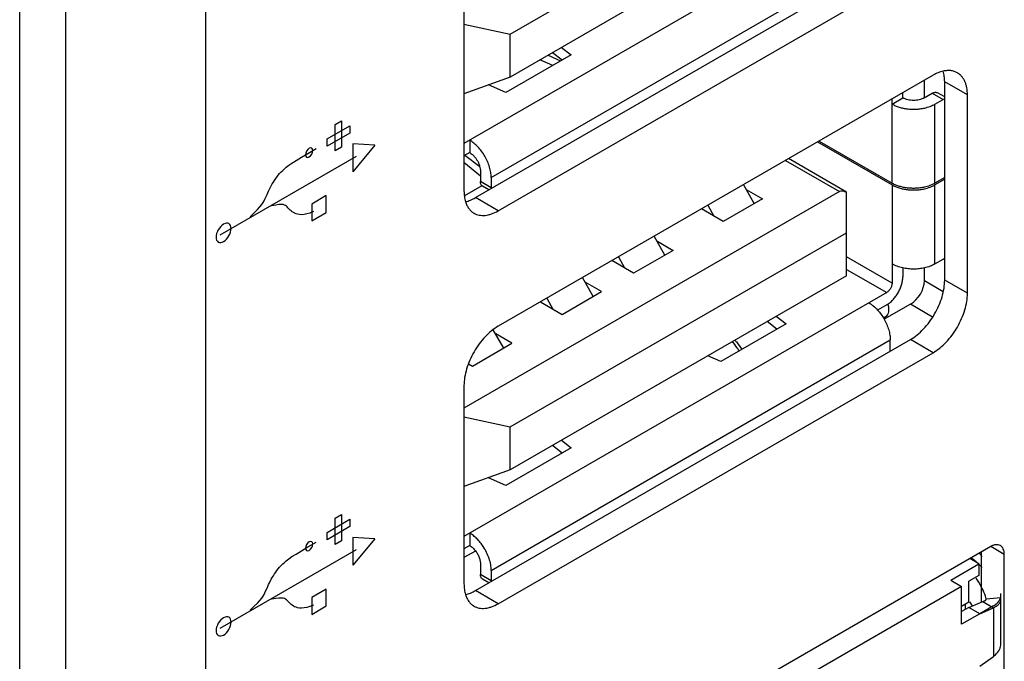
# Model space of a CAD drawing. Header units: inches. Extents: x 0 to 34, y 0 to 22.
# Tile 8 of 63: x 4.569 to 5.335, y 12.768 to 13.267. Entities that reach past the tile are written whole.
import ezdxf

# ---------------------------------------------------------------- set-up
doc = ezdxf.new("R2010")
doc.units = ezdxf.units.IN
doc.header["$LTSCALE"] = 1.87
doc.header["$MEASUREMENT"] = 0
doc.layers.get('0').update_dxf_attribs({"linetype": 'CONTINUOUS'})
doc.layers.add('02___PRT_ALL_AXES', color=7, linetype='CONTINUOUS')

msp = doc.modelspace()

# ---------------------------------------------------------------- linework, layer by layer
at = {"color": 7, "linetype": 'CONTINUOUS'}
for p, q in [((4.71395, 14.292), (4.71395, 10.78118)), ((4.5695, 10.72168), (4.5695, 14.23251)), ((4.60528, 10.72143), (4.60528, 14.23225)), ((4.951, 13.25564), (5.21269, 13.40673)), ((5.21269, 13.3733), (4.951, 13.22221)), ((5.24387, 13.36029), (4.91508, 13.17045)), ((4.93625, 13.14409), (5.24665, 13.32332)), ((4.91508, 13.26341), (4.951, 13.25564)), ((4.951, 13.22221), (4.951, 13.25564)), ((4.991, 13.2453), (4.99852, 13.23952)), ((4.99852, 13.23952), (4.94774, 13.2102)), ((4.98419, 13.23125), (4.97419, 13.2356)), ((4.98066, 13.23933), (4.99017, 13.2347)), ((4.99135, 13.23538), (4.98383, 13.24116)), ((4.951, 13.22221), (4.91508, 13.20925)), ((5.27319, 13.20599), (5.27319, 13.21971)), ((4.94774, 13.2102), (4.93412, 13.21612)), ((5.24804, 13.20117), (5.25639, 13.20599)), ((5.24804, 13.13961), (5.24804, 13.20519)), ((5.25639, 13.20599), (5.25639, 13.21002)), ((5.2731, 13.20599), (5.27936, 13.20961)), ((5.27936, 13.20961), (5.28771, 13.20479)), ((5.28145, 13.20117), (5.28771, 13.20479)), ((5.28898, 13.20672), (5.2833, 13.21)), ((5.289, 13.20535), (5.28771, 13.20479)), ((5.28145, 13.13961), (5.28145, 13.20117)), ((4.91954, 13.17303), (4.91954, 13.16338)), ((5.19014, 13.17176), (5.24804, 13.13833)), ((5.19125, 13.1724), (5.24804, 13.13961)), ((4.91954, 13.16338), (4.91508, 13.16081)), ((4.92741, 13.15235), (4.91583, 13.16124)), ((5.21269, 13.13263), (5.16753, 13.15871)), ((4.91508, 13.15606), (4.9279, 13.14532)), ((5.16522, 13.15737), (5.20712, 13.13318)), ((4.9279, 13.14892), (4.9279, 13.14088)), ((4.93625, 13.14409), (4.93625, 13.13606)), ((5.28898, 13.14396), (5.28145, 13.13961)), ((5.28898, 13.14268), (5.28145, 13.13833)), ((4.92904, 13.13765), (4.91547, 13.12981)), ((4.93625, 13.13606), (4.9279, 13.14088)), ((4.93452, 13.13439), (4.92953, 13.13728)), ((4.93625, 13.13606), (4.93628, 13.1354)), ((5.14085, 13.12385), (5.13257, 13.13852)), ((5.13465, 13.13484), (5.14727, 13.12756)), ((5.24804, 13.13833), (5.24804, 13.06182)), ((5.28145, 13.07677), (5.28145, 13.13833)), ((5.20712, 13.13318), (4.91508, 12.96456)), ((5.14727, 13.12756), (5.11664, 13.10988)), ((5.21269, 13.06761), (5.21269, 13.13263)), ((5.11664, 13.10988), (5.0998, 13.1196)), ((5.10474, 13.12245), (5.1095, 13.114)), ((4.951, 12.94994), (5.21269, 13.10104)), ((5.07125, 13.08367), (5.06298, 13.09834)), ((5.06505, 13.09466), (5.07767, 13.08737)), ((5.03514, 13.08227), (5.0399, 13.07382)), ((5.07767, 13.08737), (5.04705, 13.06969)), ((5.24804, 13.06182), (5.21269, 13.08224)), ((5.28771, 13.08039), (5.289, 13.0813)), ((5.04705, 13.06969), (5.0302, 13.07942)), ((5.25639, 13.07378), (5.25639, 13.06665)), ((5.27319, 13.06377), (5.27319, 13.0738)), ((5.28145, 13.07677), (5.28771, 13.08039)), ((5.21269, 13.06761), (4.951, 12.91651)), ((5.01557, 13.05152), (5.0073, 13.06619)), ((5.21269, 13.07259), (5.24387, 13.05459)), ((5.02199, 13.05523), (5.00938, 13.06251)), ((5.28786, 13.05515), (5.27319, 13.06377)), ((5.24387, 13.05459), (4.91508, 12.86475)), ((4.99137, 13.03754), (5.02199, 13.05523)), ((4.97453, 13.04727), (4.99137, 13.03754)), ((4.97946, 13.05012), (4.98423, 13.04167)), ((5.24387, 13.04495), (5.23672, 13.04082)), ((5.26249, 13.04545), (5.24191, 13.03377)), ((5.24474, 13.04547), (5.24521, 13.04325)), ((5.27959, 13.03541), (5.26249, 13.04545)), ((5.15803, 13.03605), (5.16556, 13.03027)), ((5.24266, 13.03538), (5.24138, 13.03464)), ((5.16556, 13.03027), (5.11478, 13.00095)), ((5.15839, 13.02613), (5.15086, 13.03191)), ((4.94598, 13.01134), (4.93791, 13.02563)), ((4.95239, 13.01504), (4.93978, 13.02232)), ((4.92177, 12.99736), (4.95239, 13.01504)), ((4.93625, 12.8384), (5.24665, 13.01762)), ((5.24665, 13.00959), (5.24665, 13.01762)), ((5.11478, 13.00095), (5.10477, 13.0053)), ((5.24662, 13.0089), (5.24665, 13.00959)), ((4.91861, 12.99918), (4.92177, 12.99736)), ((4.91508, 12.95772), (4.951, 12.94994)), ((4.951, 12.91651), (4.951, 12.94994)), ((4.991, 12.93961), (4.99852, 12.93383)), ((4.99852, 12.93383), (4.94774, 12.90451)), ((4.99135, 12.92969), (4.98383, 12.93547)), ((4.951, 12.91651), (4.91508, 12.90355)), ((4.94774, 12.90451), (4.93412, 12.91042)), ((4.91954, 12.86733), (4.91954, 12.85769)), ((4.91954, 12.85769), (4.91508, 12.85511)), ((4.92408, 12.85344), (4.91508, 12.84833)), ((5.31556, 12.84342), (5.30849, 12.8475)), ((4.9279, 12.84322), (4.9279, 12.83519)), ((4.93625, 12.8384), (4.93625, 12.83036)), ((5.29364, 12.83076), (5.31556, 12.84342)), ((5.31556, 12.84342), (5.31556, 12.83444)), ((4.93625, 12.83036), (4.9279, 12.83519)), ((4.93452, 12.8287), (4.92953, 12.83158)), ((4.93625, 12.83036), (4.93628, 12.82971)), ((5.29364, 12.83076), (5.30213, 12.82586)), ((5.31556, 12.83444), (5.30779, 12.82995)), ((5.30779, 12.81362), (5.30779, 12.82995)), ((5.31824, 12.82439), (5.31551, 12.82928)), ((5.30213, 12.82586), (4.9705, 12.63438)), ((5.30213, 12.79647), (5.30213, 12.82586)), ((5.30779, 12.81362), (5.30213, 12.81035)), ((5.30779, 12.80954), (5.31857, 12.81407)), ((5.31857, 12.81407), (5.32688, 12.80927)), ((5.3212, 12.81627), (5.33255, 12.81716)), ((5.33274, 12.81588), (5.33255, 12.81716)), ((5.33274, 12.78115), (5.33274, 12.81588)), ((5.30779, 12.80954), (5.30213, 12.80627)), ((5.30528, 12.80809), (5.30528, 12.81217)), ((5.31627, 12.80464), (5.30779, 12.80954)), ((5.31627, 12.80464), (5.32688, 12.80927)), ((5.32688, 12.80927), (5.32688, 12.77143)), ((5.31627, 12.80464), (5.30213, 12.79647)), ((5.31627, 12.76381), (5.32688, 12.77143))]:
    msp.add_line(p, q, dxfattribs=at)
at = {"color": 40, "linetype": 'CONTINUOUS'}
for p, q in [((4.80858, 13.17415), (4.82627, 13.18436)), ((4.81494, 13.18517), (4.81992, 13.18805)), ((4.81494, 13.16473), (4.81494, 13.18517)), ((4.81992, 13.18805), (4.81992, 13.1676)), ((4.82627, 13.18436), (4.82627, 13.17863)), ((4.82627, 13.17863), (4.80858, 13.16841)), ((4.80858, 13.16841), (4.80858, 13.17415)), ((4.79367, 13.16284), (4.80007, 13.16653)), ((4.81992, 13.1676), (4.81494, 13.16473)), ((4.84568, 13.16912), (4.8287, 13.1702)), ((4.8287, 13.1702), (4.8287, 13.14851)), ((4.84568, 13.16912), (4.8287, 13.14851)), ((4.72541, 13.09948), (4.83152, 13.16075)), ((4.78446, 13.15725), (4.78859, 13.15977)), ((4.78859, 13.15977), (4.79367, 13.16284)), ((4.77406, 13.14954), (4.77536, 13.15076)), ((4.77536, 13.15076), (4.77687, 13.1521)), ((4.77687, 13.1521), (4.77881, 13.15353)), ((4.77881, 13.15353), (4.78128, 13.15522)), ((4.78128, 13.15522), (4.78446, 13.15725)), ((4.76767, 13.14176), (4.76863, 13.14315)), ((4.76863, 13.14315), (4.76959, 13.14441)), ((4.76959, 13.14441), (4.7706, 13.1458)), ((4.7706, 13.1458), (4.77168, 13.14706)), ((4.77168, 13.14706), (4.77287, 13.14835)), ((4.77287, 13.14835), (4.77406, 13.14954)), ((4.76314, 13.13352), (4.76376, 13.13485)), ((4.76376, 13.13485), (4.76523, 13.13767)), ((4.76523, 13.13767), (4.76596, 13.139)), ((4.76596, 13.139), (4.76681, 13.14039)), ((4.76681, 13.14039), (4.76767, 13.14176)), ((4.75963, 13.12586), (4.76025, 13.12708)), ((4.76025, 13.12708), (4.76076, 13.12829)), ((4.76076, 13.12829), (4.7619, 13.13078)), ((4.7619, 13.13078), (4.76251, 13.13211)), ((4.76251, 13.13211), (4.76314, 13.13352)), ((4.80797, 13.12992), (4.79665, 13.12338)), ((4.80797, 13.11687), (4.80797, 13.12992)), ((4.75436, 13.1191), (4.7563, 13.12121)), ((4.7563, 13.12121), (4.75775, 13.12303)), ((4.75775, 13.12303), (4.75883, 13.12449)), ((4.75883, 13.12449), (4.75963, 13.12586)), ((4.76861, 13.12265), (4.7655, 13.12203)), ((4.7711, 13.12299), (4.76861, 13.12265)), ((4.77302, 13.12305), (4.7711, 13.12299)), ((4.77444, 13.12296), (4.77302, 13.12305)), ((4.77551, 13.12265), (4.77444, 13.12296)), ((4.77636, 13.12223), (4.77551, 13.12265)), ((4.77699, 13.12175), (4.77636, 13.12223)), ((4.77749, 13.12113), (4.77699, 13.12175)), ((4.77806, 13.12054), (4.77749, 13.12113)), ((4.77862, 13.11995), (4.77806, 13.12054)), ((4.77924, 13.11927), (4.77862, 13.11995)), ((4.79665, 13.12338), (4.79665, 13.11034)), ((4.74878, 13.11353), (4.75194, 13.11659)), ((4.75194, 13.11659), (4.75436, 13.1191)), ((4.77992, 13.11869), (4.77924, 13.11927)), ((4.78065, 13.11804), (4.77992, 13.11869)), ((4.78145, 13.1174), (4.78065, 13.11804)), ((4.78236, 13.11682), (4.78145, 13.1174)), ((4.78337, 13.1163), (4.78236, 13.11682)), ((4.78445, 13.11581), (4.78337, 13.1163)), ((4.7857, 13.11542), (4.78445, 13.11581)), ((4.78711, 13.11519), (4.7857, 13.11542)), ((4.78875, 13.11508), (4.78711, 13.11519)), ((4.79066, 13.11528), (4.78875, 13.11508)), ((4.79282, 13.11568), (4.79066, 13.11528)), ((4.79525, 13.11637), (4.79282, 13.11568)), ((4.79809, 13.11748), (4.79525, 13.11637)), ((4.79665, 13.11034), (4.80797, 13.11687)), ((4.80858, 12.86797), (4.82627, 12.87819)), ((4.81494, 12.879), (4.81992, 12.88187)), ((4.81494, 12.85855), (4.81494, 12.879)), ((4.81992, 12.88187), (4.81992, 12.86143)), ((4.82627, 12.87819), (4.82627, 12.87245)), ((4.82627, 12.87245), (4.80858, 12.86223)), ((4.80858, 12.86223), (4.80858, 12.86797)), ((4.79367, 12.85666), (4.80007, 12.86036)), ((4.81992, 12.86143), (4.81494, 12.85855)), ((4.84568, 12.86295), (4.8287, 12.86402)), ((4.8287, 12.86402), (4.8287, 12.84234)), ((4.84568, 12.86295), (4.8287, 12.84234)), ((4.72541, 12.79331), (4.83152, 12.85457)), ((4.78446, 12.85108), (4.78859, 12.8536)), ((4.78859, 12.8536), (4.79367, 12.85666)), ((5.31811, 12.84912), (5.31591, 12.85178)), ((4.77406, 12.84337), (4.77536, 12.84458)), ((4.77536, 12.84458), (4.77687, 12.84592)), ((4.77687, 12.84592), (4.77881, 12.84735)), ((4.77881, 12.84735), (4.78128, 12.84904)), ((4.78128, 12.84904), (4.78446, 12.85108)), ((4.76767, 12.83558), (4.76863, 12.83697)), ((4.76863, 12.83697), (4.76959, 12.83824)), ((4.76959, 12.83824), (4.7706, 12.83962)), ((4.7706, 12.83962), (4.77168, 12.84089)), ((4.77168, 12.84089), (4.77287, 12.84217)), ((4.77287, 12.84217), (4.77406, 12.84337)), ((4.76314, 12.82734), (4.76376, 12.82867)), ((4.76376, 12.82867), (4.76523, 12.83149)), ((4.76523, 12.83149), (4.76596, 12.83282)), ((4.76596, 12.83282), (4.76681, 12.83422)), ((4.76681, 12.83422), (4.76767, 12.83558)), ((4.75963, 12.81969), (4.76025, 12.82091)), ((4.76025, 12.82091), (4.76076, 12.82211)), ((4.76076, 12.82211), (4.7619, 12.82461)), ((4.7619, 12.82461), (4.76251, 12.82593)), ((4.76251, 12.82593), (4.76314, 12.82734)), ((4.80797, 12.82374), (4.79665, 12.81721)), ((4.80797, 12.8107), (4.80797, 12.82374)), ((4.75436, 12.81292), (4.7563, 12.81504)), ((4.7563, 12.81504), (4.75775, 12.81685)), ((4.75775, 12.81685), (4.75883, 12.81831)), ((4.75883, 12.81831), (4.75963, 12.81969)), ((4.76861, 12.81648), (4.7655, 12.81586)), ((4.7711, 12.81681), (4.76861, 12.81648)), ((4.77302, 12.81688), (4.7711, 12.81681)), ((4.77444, 12.81679), (4.77302, 12.81688)), ((4.77551, 12.81648), (4.77444, 12.81679)), ((4.77636, 12.81606), (4.77551, 12.81648)), ((4.77699, 12.81558), (4.77636, 12.81606)), ((4.77749, 12.81496), (4.77699, 12.81558)), ((4.77806, 12.81436), (4.77749, 12.81496)), ((4.77862, 12.81377), (4.77806, 12.81436)), ((4.77924, 12.81309), (4.77862, 12.81377)), ((4.77992, 12.81251), (4.77924, 12.81309)), ((4.79665, 12.81721), (4.79665, 12.80416)), ((4.74878, 12.80735), (4.75194, 12.81042)), ((4.75194, 12.81042), (4.75436, 12.81292)), ((4.78065, 12.81187), (4.77992, 12.81251)), ((4.78145, 12.81122), (4.78065, 12.81187)), ((4.78236, 12.81064), (4.78145, 12.81122)), ((4.78337, 12.81012), (4.78236, 12.81064)), ((4.78445, 12.80963), (4.78337, 12.81012)), ((4.7857, 12.80924), (4.78445, 12.80963)), ((4.78711, 12.80902), (4.7857, 12.80924)), ((4.78875, 12.8089), (4.78711, 12.80902)), ((4.79066, 12.8091), (4.78875, 12.8089)), ((4.79282, 12.8095), (4.79066, 12.8091)), ((4.79525, 12.8102), (4.79282, 12.8095)), ((4.79809, 12.8113), (4.79525, 12.8102)), ((4.79665, 12.80416), (4.80797, 12.8107)), ((5.32688, 12.81076), (5.31627, 12.80464)), ((5.32688, 12.81076), (5.32829, 12.81166))]:
    msp.add_line(p, q, dxfattribs=at)
at = {"color": 7, "linetype": 'CONTINUOUS'}
for centre, radius, start, end in [((5.25933, 13.15917), 0.02258, 240.0052, 241.24861), ((5.27024, 13.15903), 0.02242, 298.74686, 299.99931), ((5.05933, 12.96443), 0.08289, 34.58856, 39.0995), ((5.05774, 12.96329), 0.08485, 32.80925, 34.61088), ((5.25495, 12.77769), 0.0892, 48.05522, 52.11794), ((5.26228, 12.78572), 0.07833, 44.49805, 46.95132), ((5.27075, 12.80084), 0.05302, 32.43051, 36.44963), ((5.22151, 12.75899), 0.10291, 30.20789, 32.20691)]:
    msp.add_arc(centre, radius, start, end, dxfattribs=at)
for centre, major_axis, ratio, start_param, end_param in [((5.22197, 13.11818), (0.01526, -0.01468), 0.292717, 2.470297, 3.057189), ((5.26249, 13.0577), (0.0076, 0.01293), 0.582525, -2.35159, -0.781098)]:
    msp.add_ellipse(centre, major_axis=major_axis, ratio=ratio, start_param=start_param, end_param=end_param, dxfattribs=at)
for points, knots in [([(5.2731, 13.20599), (5.27253, 13.20566), (5.27128, 13.20508), (5.26924, 13.20446), (5.26703, 13.20408), (5.26475, 13.20395), (5.26246, 13.20408), (5.26025, 13.20446), (5.25822, 13.20508), (5.25697, 13.20566), (5.25639, 13.20599)], [0, 0, 0, 0, 0.114075, 0.237359, 0.366988, 0.5, 0.633013, 0.762641, 0.885925, 1, 1, 1, 1]), ([(5.27936, 13.20961), (5.27971, 13.20981), (5.28039, 13.21013), (5.28145, 13.21039), (5.28229, 13.21037), (5.28289, 13.2102), (5.28317, 13.21007), (5.2833, 13.21)], [0, 0, 0, 0, 0.289327, 0.548709, 0.781668, 0.891837, 1, 1, 1, 1]), ([(5.24804, 13.20117), (5.24887, 13.20069), (5.25065, 13.19981), (5.25352, 13.19876), (5.25661, 13.19796), (5.25988, 13.19742), (5.26324, 13.19716), (5.26663, 13.19717), (5.26998, 13.19747), (5.27218, 13.19785), (5.27326, 13.19809)], [0, 0, 0, 0, 0.110916, 0.228918, 0.352569, 0.480443, 0.610933, 0.742233, 0.87252, 1, 1, 1, 1]), ([(5.27326, 13.19809), (5.27474, 13.19842), (5.2769, 13.19905), (5.2796, 13.20018), (5.28085, 13.20083), (5.28145, 13.20117)], [0, 0, 0, 0, 0.519692, 0.765603, 1, 1, 1, 1]), ([(4.93625, 13.14409), (4.93625, 13.14474), (4.93619, 13.14606), (4.93586, 13.14879), (4.93504, 13.15231), (4.9335, 13.15651), (4.93143, 13.1606), (4.92892, 13.16444), (4.92605, 13.16787), (4.92342, 13.17034), (4.92122, 13.17199), (4.9201, 13.1727), (4.91954, 13.17303)], [0, 0, 0, 0, 0.05579, 0.114186, 0.237387, 0.366989, 0.499994, 0.632999, 0.762604, 0.885809, 0.944207, 1, 1, 1, 1]), ([(4.91954, 13.16338), (4.92011, 13.16305), (4.92124, 13.16226), (4.9228, 13.16081), (4.92423, 13.15909), (4.92549, 13.15717), (4.92652, 13.15512), (4.92729, 13.15302), (4.92777, 13.15095), (4.9279, 13.14958), (4.9279, 13.14892)], [0, 0, 0, 0, 0.114076, 0.237362, 0.366992, 0.500006, 0.633019, 0.762647, 0.885929, 1, 1, 1, 1]), ([(4.92953, 13.13728), (4.9294, 13.13735), (4.92915, 13.13752), (4.9287, 13.13796), (4.92826, 13.13868), (4.92796, 13.13972), (4.9279, 13.14048), (4.9279, 13.14088)], [0, 0, 0, 0, 0.108166, 0.218337, 0.451298, 0.710678, 1, 1, 1, 1]), ([(5.24804, 13.13833), (5.24887, 13.13785), (5.25065, 13.13697), (5.25352, 13.13592), (5.25661, 13.13512), (5.25988, 13.13458), (5.26324, 13.13431), (5.26663, 13.13433), (5.26998, 13.13462), (5.27218, 13.13501), (5.27326, 13.13525)], [0, 0, 0, 0, 0.110916, 0.228918, 0.352569, 0.480443, 0.610933, 0.742233, 0.87252, 1, 1, 1, 1]), ([(5.27326, 13.13653), (5.27221, 13.1363), (5.27006, 13.13592), (5.26678, 13.13562), (5.26346, 13.13559), (5.26017, 13.13583), (5.25696, 13.13633), (5.25391, 13.13709), (5.25107, 13.13808), (5.2493, 13.13892), (5.24847, 13.13937)], [0, 0, 0, 0, 0.127047, 0.256869, 0.387757, 0.517971, 0.645784, 0.769639, 0.888167, 1, 1, 1, 1]), ([(5.28102, 13.13937), (5.28045, 13.13906), (5.27926, 13.13847), (5.27669, 13.13743), (5.27465, 13.13685), (5.27326, 13.13653)], [0, 0, 0, 0, 0.235726, 0.481952, 1, 1, 1, 1]), ([(5.27326, 13.13525), (5.27474, 13.13558), (5.2769, 13.13621), (5.2796, 13.13734), (5.28085, 13.13798), (5.28145, 13.13833)], [0, 0, 0, 0, 0.519692, 0.765603, 1, 1, 1, 1]), ([(5.25632, 13.07367), (5.25482, 13.074), (5.25264, 13.07463), (5.24991, 13.07577), (5.24864, 13.07642), (5.24804, 13.07677)], [0, 0, 0, 0, 0.519809, 0.765707, 1, 1, 1, 1]), ([(5.27326, 13.07369), (5.27189, 13.07339), (5.26907, 13.07293), (5.26479, 13.0727), (5.26051, 13.07292), (5.2577, 13.07337), (5.25632, 13.07367)], [0, 0, 0, 0, 0.247081, 0.499874, 0.752732, 1, 1, 1, 1]), ([(5.28145, 13.07677), (5.28085, 13.07643), (5.2796, 13.07578), (5.2769, 13.07465), (5.27474, 13.07402), (5.27326, 13.07369)], [0, 0, 0, 0, 0.234397, 0.480308, 1, 1, 1, 1]), ([(5.24387, 13.04495), (5.24472, 13.04544), (5.24642, 13.04663), (5.24875, 13.04881), (5.2509, 13.05139), (5.25278, 13.05427), (5.25433, 13.05734), (5.25549, 13.06049), (5.25621, 13.06359), (5.25639, 13.06566), (5.25639, 13.06665)], [0, 0, 0, 0, 0.114126, 0.237351, 0.366978, 0.500006, 0.633033, 0.762657, 0.885879, 1, 1, 1, 1]), ([(5.24804, 13.06182), (5.24804, 13.06149), (5.24798, 13.06081), (5.24774, 13.05977), (5.24735, 13.05872), (5.24684, 13.0577), (5.24621, 13.05674), (5.24549, 13.05588), (5.24472, 13.05515), (5.24415, 13.05476), (5.24387, 13.05459)], [0, 0, 0, 0, 0.113952, 0.237326, 0.367046, 0.499994, 0.632944, 0.762666, 0.886043, 1, 1, 1, 1]), ([(5.22995, 13.04655), (5.23055, 13.04621), (5.23174, 13.04544), (5.2341, 13.04364), (5.23573, 13.04206), (5.23677, 13.04093)], [0, 0, 0, 0, 0.234293, 0.480191, 1, 1, 1, 1]), ([(5.24521, 13.04325), (5.24544, 13.04164), (5.24549, 13.03867), (5.24374, 13.03601), (5.24265, 13.03538)], [0, 0, 0, 0, 0.564474, 1, 1, 1, 1]), ([(5.23677, 13.04093), (5.23775, 13.03986), (5.23961, 13.03756), (5.2412, 13.03508), (5.24193, 13.03379)], [0, 0, 0, 0, 0.494422, 1, 1, 1, 1]), ([(5.24193, 13.03379), (5.24267, 13.03247), (5.244, 13.0298), (5.24549, 13.02568), (5.24628, 13.02223), (5.24659, 13.01955), (5.24665, 13.01826), (5.24665, 13.01762)], [0, 0, 0, 0, 0.266131, 0.525214, 0.771515, 0.888325, 1, 1, 1, 1]), ([(5.12547, 13.01779), (5.12598, 13.01722), (5.12798, 13.01489), (5.12981, 13.0124), (5.13109, 13.01046)], [0, 0, 0, 0, 0.246224, 1, 1, 1, 1]), ([(4.93011, 12.85688), (4.92938, 12.85799), (4.92783, 12.86012), (4.92525, 12.86298), (4.9225, 12.86541), (4.92053, 12.86676), (4.91954, 12.86733)], [0, 0, 0, 0, 0.266524, 0.524887, 0.770757, 1, 1, 1, 1]), ([(4.91954, 12.85769), (4.91996, 12.85745), (4.92079, 12.85689), (4.92239, 12.85556), (4.92346, 12.85435), (4.92411, 12.85348)], [0, 0, 0, 0, 0.230798, 0.476612, 1, 1, 1, 1]), ([(4.92411, 12.85348), (4.9247, 12.8527), (4.92575, 12.85106), (4.92694, 12.84846), (4.92758, 12.84622), (4.92785, 12.84448), (4.9279, 12.84363), (4.9279, 12.84322)], [0, 0, 0, 0, 0.262591, 0.52335, 0.7721, 0.889242, 1, 1, 1, 1]), ([(4.93625, 12.8384), (4.93625, 12.83913), (4.93617, 12.84063), (4.93575, 12.84373), (4.93472, 12.84772), (4.93278, 12.85242), (4.93106, 12.85543), (4.93011, 12.85688)], [0, 0, 0, 0, 0.111082, 0.227909, 0.475224, 0.735248, 1, 1, 1, 1]), ([(4.92953, 12.83158), (4.9294, 12.83166), (4.92915, 12.83183), (4.9287, 12.83227), (4.92826, 12.83299), (4.92796, 12.83403), (4.9279, 12.83479), (4.9279, 12.83519)], [0, 0, 0, 0, 0.108166, 0.218337, 0.451298, 0.710678, 1, 1, 1, 1]), ([(5.3212, 12.81627), (5.32103, 12.81696), (5.32025, 12.81974), (5.31918, 12.82243), (5.31824, 12.82439)], [0, 0, 0, 0, 0.245884, 1, 1, 1, 1]), ([(5.31857, 12.81407), (5.31886, 12.81419), (5.3194, 12.81441), (5.32014, 12.81469), (5.32071, 12.81496), (5.321, 12.81521), (5.32109, 12.81534)], [0, 0, 0, 0, 0.337858, 0.612234, 0.828327, 1, 1, 1, 1]), ([(5.32109, 12.81534), (5.32117, 12.81546), (5.32129, 12.81577), (5.32124, 12.8161), (5.3212, 12.81627)], [0, 0, 0, 0, 0.448935, 1, 1, 1, 1]), ([(5.33049, 12.81151), (5.33116, 12.81211), (5.33202, 12.81313), (5.33263, 12.81471), (5.33274, 12.81549), (5.33274, 12.81588)], [0, 0, 0, 0, 0.533825, 0.771794, 1, 1, 1, 1]), ([(5.32688, 12.80927), (5.32723, 12.80942), (5.32851, 12.81003), (5.32972, 12.81082), (5.33049, 12.81151)], [0, 0, 0, 0, 0.270528, 1, 1, 1, 1]), ([(5.32688, 12.77143), (5.32742, 12.77181), (5.32935, 12.77335), (5.33097, 12.77532), (5.33175, 12.77694)], [0, 0, 0, 0, 0.26941, 1, 1, 1, 1]), ([(5.33175, 12.77694), (5.33207, 12.77761), (5.33256, 12.77898), (5.33274, 12.78044), (5.33274, 12.78115)], [0, 0, 0, 0, 0.507521, 1, 1, 1, 1])]:
    msp.add_open_spline(points, degree=3, knots=knots, dxfattribs=at)
at = {"color": 40, "linetype": 'CONTINUOUS'}
for points in [[(4.79463, 13.16683), (4.79325, 13.16603), (4.7917, 13.16332), (4.7917, 13.16172)], [(4.79758, 13.16512), (4.79758, 13.16672), (4.79602, 13.16763), (4.79463, 13.16683)], [(4.7917, 13.16172), (4.7917, 13.16012), (4.79325, 13.15923), (4.79463, 13.16003)], [(4.79463, 13.16003), (4.79602, 13.16083), (4.79758, 13.16352), (4.79758, 13.16512)], [(4.79463, 12.86065), (4.79325, 12.85985), (4.7917, 12.85715), (4.7917, 12.85554)], [(4.79758, 12.85894), (4.79758, 12.86054), (4.79602, 12.86145), (4.79463, 12.86065)], [(4.79463, 12.85385), (4.79602, 12.85465), (4.79758, 12.85734), (4.79758, 12.85894)], [(4.7917, 12.85554), (4.7917, 12.85395), (4.79325, 12.85305), (4.79463, 12.85385)]]:
    msp.add_open_spline(points, degree=3, dxfattribs=at)
for points, knots in [([(4.72808, 13.10773), (4.72659, 13.10688), (4.7235, 13.10365), (4.72225, 13.09935), (4.72225, 13.09763)], [0, 0, 0, 0, 0.499487, 1, 1, 1, 1]), ([(4.73391, 13.10437), (4.73391, 13.10609), (4.73267, 13.10895), (4.72957, 13.10859), (4.72808, 13.10773)], [0, 0, 0, 0, 0.499987, 1, 1, 1, 1]), ([(4.72808, 13.09427), (4.72957, 13.09513), (4.73267, 13.09835), (4.73391, 13.10265), (4.73391, 13.10437)], [0, 0, 0, 0, 0.499971, 1, 1, 1, 1]), ([(4.72225, 13.09763), (4.72225, 13.09592), (4.7235, 13.09306), (4.72659, 13.09341), (4.72808, 13.09427)], [0, 0, 0, 0, 0.500555, 1, 1, 1, 1]), ([(5.32829, 12.81166), (5.32841, 12.81176), (5.32861, 12.8119), (5.32886, 12.8121), (5.32906, 12.81226), (5.32923, 12.81239), (5.32935, 12.8125), (5.32946, 12.8126), (5.32961, 12.81273), (5.32978, 12.81287), (5.32995, 12.81305), (5.33009, 12.81319), (5.33021, 12.8133), (5.33031, 12.81341), (5.33043, 12.81355), (5.33057, 12.8137), (5.33077, 12.81394), (5.33092, 12.81413), (5.33102, 12.81425)], [0, 0, 0, 0, 0.125, 0.1875, 0.25, 0.3125, 0.34375, 0.375, 0.4375, 0.5, 0.5625, 0.625, 0.65625, 0.6875, 0.75, 0.8125, 0.875, 1, 1, 1, 1]), ([(5.33102, 12.81425), (5.3311, 12.81436), (5.33122, 12.81452), (5.33138, 12.81475), (5.3315, 12.81494), (5.33162, 12.81512), (5.33173, 12.81531), (5.33183, 12.8155), (5.33194, 12.81568), (5.33202, 12.81587), (5.33211, 12.81606), (5.33219, 12.81625), (5.33226, 12.81645), (5.33234, 12.81664), (5.33242, 12.8169), (5.33248, 12.8171), (5.33252, 12.81724)], [0, 0, 0, 0, 0.125, 0.1875, 0.25, 0.3125, 0.375, 0.4375, 0.5, 0.5625, 0.625, 0.6875, 0.75, 0.8125, 0.875, 1, 1, 1, 1]), ([(5.33252, 12.81724), (5.33255, 12.81737), (5.33259, 12.81756), (5.33265, 12.81782), (5.33267, 12.81802), (5.3327, 12.81821), (5.33271, 12.81842), (5.33272, 12.81863), (5.33274, 12.81885), (5.33273, 12.81904), (5.33273, 12.81923), (5.33272, 12.81943), (5.33269, 12.81965), (5.33267, 12.81986), (5.33262, 12.82014), (5.33258, 12.82034), (5.33255, 12.82048)], [0, 0, 0, 0, 0.125, 0.1875, 0.25, 0.3125, 0.375, 0.4375, 0.5, 0.5625, 0.625, 0.6875, 0.75, 0.8125, 0.875, 1, 1, 1, 1]), ([(4.72808, 12.80156), (4.72659, 12.8007), (4.7235, 12.79747), (4.72225, 12.79318), (4.72225, 12.79146)], [0, 0, 0, 0, 0.499487, 1, 1, 1, 1]), ([(4.73391, 12.79819), (4.73391, 12.79991), (4.73267, 12.80277), (4.72957, 12.80242), (4.72808, 12.80156)], [0, 0, 0, 0, 0.499987, 1, 1, 1, 1]), ([(4.72808, 12.78809), (4.72957, 12.78895), (4.73267, 12.79218), (4.73391, 12.79647), (4.73391, 12.79819)], [0, 0, 0, 0, 0.499971, 1, 1, 1, 1]), ([(4.72225, 12.79146), (4.72225, 12.78974), (4.7235, 12.78689), (4.72659, 12.78723), (4.72808, 12.78809)], [0, 0, 0, 0, 0.500555, 1, 1, 1, 1])]:
    msp.add_open_spline(points, degree=3, knots=knots, dxfattribs=at)
at = {"layer": '02___PRT_ALL_AXES', "color": 7, "linetype": 'CONTINUOUS'}
for p, q in [((4.92407, 13.12836), (5.26231, 13.32366)), ((4.94175, 13.11816), (5.27999, 13.31345)), ((4.91508, 13.28785), (4.91508, 13.13355)), ((5.27999, 13.22364), (4.94175, 13.02834)), ((5.30666, 13.20825), (5.28898, 13.21845)), ((5.28898, 13.06416), (5.28898, 13.21845)), ((5.30666, 13.05395), (5.30666, 13.20825)), ((4.94175, 13.11816), (4.92407, 13.12836)), ((5.30666, 13.05395), (5.28898, 13.06416)), ((4.92407, 12.82267), (5.26231, 13.01797)), ((5.27999, 13.00776), (5.26231, 13.01797)), ((4.94175, 12.81246), (5.27999, 13.00776)), ((4.91508, 12.98215), (4.91508, 12.82786)), ((5.32476, 12.85689), (4.94999, 12.64051)), ((5.31769, 12.81407), (5.31769, 12.85281)), ((5.33536, 12.85077), (5.32476, 12.85689)), ((5.33536, 12.34456), (5.33536, 12.85077)), ((4.94175, 12.81246), (4.92407, 12.82267))]:
    msp.add_line(p, q, dxfattribs=at)
for points, knots in [([(5.28774, 13.22679), (5.28643, 13.22649), (5.28376, 13.22562), (5.28125, 13.22437), (5.27999, 13.22364)], [0, 0, 0, 0, 0.479698, 1, 1, 1, 1]), ([(5.29885, 13.22551), (5.29808, 13.22596), (5.29641, 13.2267), (5.29367, 13.22727), (5.29073, 13.22732), (5.28875, 13.22701), (5.28774, 13.22679)], [0, 0, 0, 0, 0.234285, 0.4754, 0.729167, 1, 1, 1, 1]), ([(5.28898, 13.21845), (5.28898, 13.21991), (5.28881, 13.2227), (5.28823, 13.22545), (5.28784, 13.22673)], [0, 0, 0, 0, 0.520295, 1, 1, 1, 1]), ([(5.30666, 13.20825), (5.30666, 13.21016), (5.30644, 13.21296), (5.30558, 13.21649), (5.3047, 13.21884), (5.30358, 13.22094), (5.30223, 13.22278), (5.30066, 13.22432), (5.29947, 13.22515), (5.29885, 13.22551)], [0, 0, 0, 0, 0.289244, 0.422565, 0.548512, 0.667888, 0.781862, 0.891953, 1, 1, 1, 1]), ([(4.91508, 13.13355), (4.91508, 13.1321), (4.91525, 13.1293), (4.91583, 13.12655), (4.91623, 13.12527)], [0, 0, 0, 0, 0.520295, 1, 1, 1, 1]), ([(4.91633, 13.12522), (4.91763, 13.12552), (4.9203, 13.12639), (4.92281, 13.12764), (4.92407, 13.12836)], [0, 0, 0, 0, 0.479698, 1, 1, 1, 1]), ([(4.91623, 13.12527), (4.91654, 13.12429), (4.91726, 13.12241), (4.91877, 13.1199), (4.92064, 13.11781), (4.92212, 13.11674), (4.92289, 13.11629)], [0, 0, 0, 0, 0.270834, 0.524601, 0.765716, 1, 1, 1, 1]), ([(4.92289, 13.11629), (4.92351, 13.11593), (4.92482, 13.11532), (4.92695, 13.11473), (4.92921, 13.11448), (4.93159, 13.11456), (4.93407, 13.11497), (4.93755, 13.11599), (4.94009, 13.1172), (4.94175, 13.11816)], [0, 0, 0, 0, 0.108044, 0.218133, 0.332105, 0.45148, 0.577428, 0.710751, 1, 1, 1, 1]), ([(5.26231, 13.01797), (5.26414, 13.01902), (5.26775, 13.02155), (5.27271, 13.02619), (5.27728, 13.03168), (5.28129, 13.0378), (5.28459, 13.04434), (5.28706, 13.05105), (5.2886, 13.05766), (5.28898, 13.06205), (5.28898, 13.06416)], [0, 0, 0, 0, 0.114147, 0.237336, 0.36698, 0.500006, 0.633032, 0.762673, 0.885858, 1, 1, 1, 1]), ([(5.27999, 13.00776), (5.28182, 13.00881), (5.28542, 13.01134), (5.29039, 13.01598), (5.29496, 13.02147), (5.29897, 13.0276), (5.30227, 13.03414), (5.30474, 13.04084), (5.30628, 13.04746), (5.30666, 13.05184), (5.30666, 13.05395)], [0, 0, 0, 0, 0.114147, 0.237336, 0.36698, 0.500006, 0.633032, 0.762673, 0.885858, 1, 1, 1, 1]), ([(4.94175, 13.02834), (4.93992, 13.02729), (4.93632, 13.02476), (4.93136, 13.02012), (4.92678, 13.01463), (4.92277, 13.00851), (4.91947, 13.00197), (4.91701, 12.99526), (4.91547, 12.98865), (4.91508, 12.98426), (4.91508, 12.98215)], [0, 0, 0, 0, 0.114147, 0.237336, 0.36698, 0.500006, 0.633032, 0.762673, 0.885858, 1, 1, 1, 1]), ([(5.33226, 12.85763), (5.33176, 12.85792), (5.33063, 12.85833), (5.32874, 12.85838), (5.32672, 12.85789), (5.32542, 12.85727), (5.32476, 12.85689)], [0, 0, 0, 0, 0.21778, 0.450908, 0.710294, 1, 1, 1, 1]), ([(5.33536, 12.85077), (5.33536, 12.85153), (5.33525, 12.85297), (5.33466, 12.85496), (5.33368, 12.85657), (5.33275, 12.85735), (5.33226, 12.85763)], [0, 0, 0, 0, 0.289701, 0.549085, 0.782214, 1, 1, 1, 1]), ([(4.91508, 12.82786), (4.91508, 12.8264), (4.91525, 12.82361), (4.91583, 12.82086), (4.91623, 12.81958)], [0, 0, 0, 0, 0.520295, 1, 1, 1, 1]), ([(4.91633, 12.81952), (4.91763, 12.81982), (4.9203, 12.82069), (4.92281, 12.82194), (4.92407, 12.82267)], [0, 0, 0, 0, 0.479698, 1, 1, 1, 1]), ([(4.91623, 12.81958), (4.91654, 12.81859), (4.91726, 12.81672), (4.91877, 12.8142), (4.92064, 12.81212), (4.92212, 12.81104), (4.92289, 12.81059)], [0, 0, 0, 0, 0.270834, 0.524601, 0.765716, 1, 1, 1, 1]), ([(4.92289, 12.81059), (4.92351, 12.81024), (4.92482, 12.80962), (4.92695, 12.80903), (4.92921, 12.80878), (4.93159, 12.80886), (4.93407, 12.80928), (4.93755, 12.8103), (4.94009, 12.81151), (4.94175, 12.81246)], [0, 0, 0, 0, 0.108044, 0.218133, 0.332105, 0.45148, 0.577428, 0.710751, 1, 1, 1, 1])]:
    msp.add_open_spline(points, degree=3, knots=knots, dxfattribs=at)

doc.saveas('drawing.dxf')
